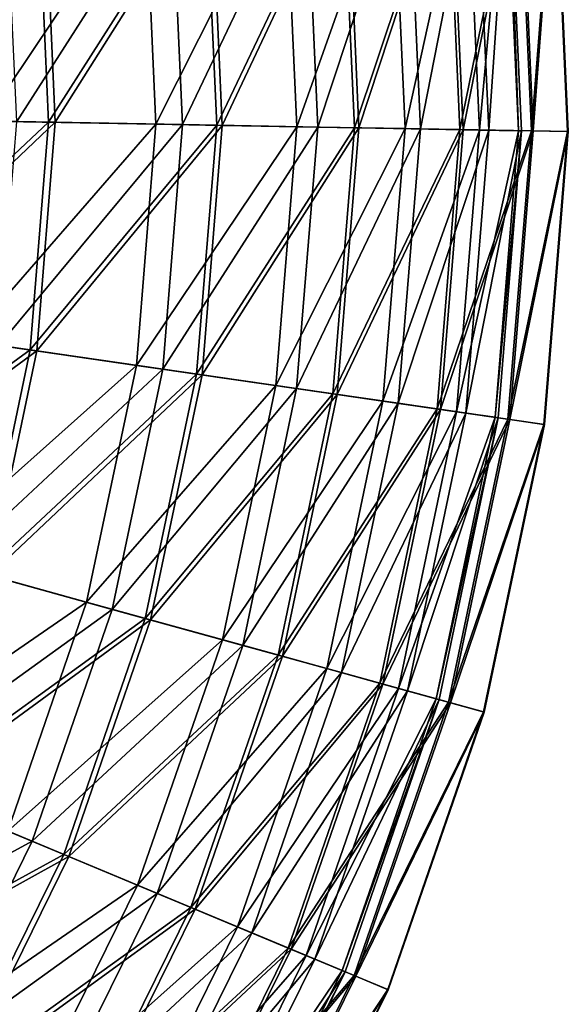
# Model space of a CAD drawing. Header units: millimetres. Extents: x 0 to 178, y -223 to 0.
# Tile 197 of 217: x 158 to 178, y -169 to -132. Entities that reach past the tile are written whole.
import ezdxf

# ---------------------------------------------------------------- set-up
doc = ezdxf.new("R2010")
doc.units = ezdxf.units.MM
doc.header["$LTSCALE"] = 25.4
doc.layers.get('0').update_dxf_attribs({"true_color": 0xff5454})

# ---------------------------------------------------------------- blocks, each defined once
blk = doc.blocks.new('VETRO-I-9132.STL#1')
at = {"color": 35, "true_color": 0x816c61}
mesh = blk.add_polyface(dxfattribs=at)
corners = [(189.409, 104.099, -337.843), (191.639, 115.069, -327.163), (192.132, 104.049, -327.163), (188.931, 114.777, -337.843)]
mesh.append_faces([[corners[k] for k in face] for face in [(0, 1, 2), (1, 0, 3)]], dxfattribs={"vtx0": -1, "color": 35})
mesh = blk.add_polyface(dxfattribs=at)
corners = [(191.714, 115.077, -294.266), (189.532, 104.096, -283.574), (192.206, 104.048, -294.266), (189.054, 114.791, -283.574)]
mesh.append_faces([[corners[k] for k in face] for face in [(0, 1, 2), (1, 0, 3)]], dxfattribs={"vtx0": -1, "color": 35})
mesh = blk.add_polyface(dxfattribs=at)
corners = [(191.147, 115.016, -316.916), (190.15, 104.085, -327.756), (191.637, 104.058, -316.916), (189.669, 114.857, -327.756)]
mesh.append_faces([[corners[k] for k in face] for face in [(0, 1, 2), (1, 0, 3)]], dxfattribs={"vtx0": -1, "color": 35})
mesh = blk.add_polyface(dxfattribs=at)
corners = [(190.505, 104.079, -295.104), (191.266, 115.029, -305.974), (191.756, 104.056, -305.974), (190.021, 114.895, -295.104)]
mesh.append_faces([[corners[k] for k in face] for face in [(0, 1, 2), (1, 0, 3)]], dxfattribs={"vtx0": -1, "color": 35})
mesh = blk.add_polyface(dxfattribs=at)
corners = [(191.266, 115.029, -305.974), (191.637, 104.058, -316.916), (191.756, 104.056, -305.974), (191.147, 115.016, -316.916)]
mesh.append_faces([[corners[k] for k in face] for face in [(0, 1, 2), (1, 0, 3)]], dxfattribs={"vtx0": -1, "color": 35})
mesh = blk.add_polyface(dxfattribs=at)
corners = [(192.132, 104.049, -327.163), (193.016, 115.218, -316.228), (193.516, 104.024, -316.228), (191.639, 115.069, -327.163)]
mesh.append_faces([[corners[k] for k in face] for face in [(0, 1, 2), (1, 0, 3)]], dxfattribs={"vtx0": -1, "color": 35})
mesh = blk.add_polyface(dxfattribs=at)
corners = [(193.041, 115.221, -305.207), (192.206, 104.048, -294.266), (193.541, 104.023, -305.207), (191.714, 115.077, -294.266)]
mesh.append_faces([[corners[k] for k in face] for face in [(0, 1, 2), (1, 0, 3)]], dxfattribs={"vtx0": -1, "color": 35})
mesh = blk.add_polyface(dxfattribs=at)
corners = [(193.516, 104.024, -316.228), (193.041, 115.221, -305.207), (193.541, 104.023, -305.207), (193.016, 115.218, -316.228)]
mesh.append_faces([[corners[k] for k in face] for face in [(0, 1, 2), (1, 0, 3)]], dxfattribs={"vtx0": -1, "color": 35})
mesh = blk.add_polyface(dxfattribs=at)
corners = [(183.992, 104.197, -274.257), (187.434, 114.616, -284.476), (187.903, 104.126, -284.476), (183.545, 114.196, -274.257)]
mesh.append_faces([[corners[k] for k in face] for face in [(0, 1, 2), (1, 0, 3)]], dxfattribs={"vtx0": -1, "color": 35})
mesh = blk.add_polyface(dxfattribs=at)
corners = [(185.389, 104.172, -348.105), (188.931, 114.777, -337.843), (189.409, 104.099, -337.843), (184.934, 114.346, -348.105)]
mesh.append_faces([[corners[k] for k in face] for face in [(0, 1, 2), (1, 0, 3)]], dxfattribs={"vtx0": -1, "color": 35})
mesh = blk.add_polyface(dxfattribs=at)
corners = [(189.054, 114.791, -283.574), (185.558, 104.169, -273.293), (189.532, 104.096, -283.574), (185.103, 114.364, -273.293)]
mesh.append_faces([[corners[k] for k in face] for face in [(0, 1, 2), (1, 0, 3)]], dxfattribs={"vtx0": -1, "color": 35})
mesh = blk.add_polyface(dxfattribs=at)
corners = [(189.669, 114.857, -327.756), (187.318, 104.137, -338.325), (190.15, 104.085, -327.756), (186.852, 114.553, -338.325)]
mesh.append_faces([[corners[k] for k in face] for face in [(0, 1, 2), (1, 0, 3)]], dxfattribs={"vtx0": -1, "color": 35})
mesh = blk.add_polyface(dxfattribs=at)
corners = [(187.903, 104.126, -284.476), (190.021, 114.895, -295.104), (190.505, 104.079, -295.104), (187.434, 114.616, -284.476)]
mesh.append_faces([[corners[k] for k in face] for face in [(0, 1, 2), (1, 0, 3)]], dxfattribs={"vtx0": -1, "color": 35})
mesh = blk.add_polyface(dxfattribs=at)
corners = [(178.832, 104.291, -264.609), (183.545, 114.196, -274.257), (183.992, 104.197, -274.257), (178.415, 113.643, -264.609)]
mesh.append_faces([[corners[k] for k in face] for face in [(0, 1, 2), (1, 0, 3)]], dxfattribs={"vtx0": -1, "color": 35})
mesh = blk.add_polyface(dxfattribs=at)
corners = [(180.133, 104.267, -357.793), (184.934, 114.346, -348.105), (185.389, 104.172, -348.105), (179.708, 113.782, -357.793)]
mesh.append_faces([[corners[k] for k in face] for face in [(0, 1, 2), (1, 0, 3)]], dxfattribs={"vtx0": -1, "color": 35})
mesh = blk.add_polyface(dxfattribs=at)
corners = [(185.103, 114.364, -273.293), (180.347, 104.263, -263.582), (185.558, 104.169, -273.293), (179.921, 113.805, -263.582)]
mesh.append_faces([[corners[k] for k in face] for face in [(0, 1, 2), (1, 0, 3)]], dxfattribs={"vtx0": -1, "color": 35})
mesh = blk.add_polyface(dxfattribs=at)
corners = [(186.852, 114.553, -338.325), (183.185, 104.212, -348.456), (187.318, 104.137, -338.325), (182.743, 114.11, -348.456)]
mesh.append_faces([[corners[k] for k in face] for face in [(0, 1, 2), (1, 0, 3)]], dxfattribs={"vtx0": -1, "color": 35})
mesh = blk.add_polyface(dxfattribs=at)
corners = [(182.743, 114.11, -348.456), (177.817, 104.309, -357.99), (183.185, 104.212, -348.456), (177.405, 113.534, -357.99)]
mesh.append_faces([[corners[k] for k in face] for face in [(0, 1, 2), (1, 0, 3)]], dxfattribs={"vtx0": -1, "color": 35})
mesh = blk.add_polyface(dxfattribs=at)
corners = [(177.405, 113.534, -357.99), (171.299, 104.428, -366.778), (177.817, 104.309, -357.99), (170.923, 112.834, -366.778)]
mesh.append_faces([[corners[k] for k in face] for face in [(0, 1, 2), (1, 0, 3)]], dxfattribs={"vtx0": -1, "color": 35})
mesh = blk.add_polyface(dxfattribs=at)
corners = [(172.506, 104.406, -255.681), (178.415, 113.643, -264.609), (178.832, 104.291, -264.609), (172.124, 112.964, -255.681)]
mesh.append_faces([[corners[k] for k in face] for face in [(0, 1, 2), (1, 0, 3)]], dxfattribs={"vtx0": -1, "color": 35})
mesh = blk.add_polyface(dxfattribs=at)
corners = [(173.723, 104.384, -366.758), (179.708, 113.782, -357.793), (180.133, 104.267, -357.793), (173.334, 113.094, -366.758)]
mesh.append_faces([[corners[k] for k in face] for face in [(0, 1, 2), (1, 0, 3)]], dxfattribs={"vtx0": -1, "color": 35})
mesh = blk.add_polyface(dxfattribs=at)
corners = [(179.921, 113.805, -263.582), (173.978, 104.379, -254.588), (180.347, 104.263, -263.582), (173.587, 113.122, -254.588)]
mesh.append_faces([[corners[k] for k in face] for face in [(0, 1, 2), (1, 0, 3)]], dxfattribs={"vtx0": -1, "color": 35})
mesh = blk.add_polyface(dxfattribs=at)
corners = [(166.255, 104.52, -374.863), (173.334, 113.094, -366.758), (173.723, 104.384, -366.758), (165.908, 112.293, -374.863)]
mesh.append_faces([[corners[k] for k in face] for face in [(0, 1, 2), (1, 0, 3)]], dxfattribs={"vtx0": -1, "color": 35})
mesh = blk.add_polyface(dxfattribs=at)
corners = [(173.587, 113.122, -254.588), (166.547, 104.515, -246.448), (173.978, 104.379, -254.588), (166.198, 112.325, -246.448)]
mesh.append_faces([[corners[k] for k in face] for face in [(0, 1, 2), (1, 0, 3)]], dxfattribs={"vtx0": -1, "color": 35})
mesh = blk.add_polyface(dxfattribs=at)
corners = [(165.626, 96.764, -374.863), (173.723, 104.384, -366.758), (173.017, 95.693, -366.758), (166.255, 104.52, -374.863)]
mesh.append_faces([[corners[k] for k in face] for face in [(0, 1, 2), (1, 0, 3)]], dxfattribs={"vtx0": -1, "color": 35})
mesh = blk.add_polyface(dxfattribs=at)
corners = [(173.978, 104.379, -254.588), (165.914, 96.722, -246.448), (173.269, 95.657, -254.588), (166.547, 104.515, -246.448)]
mesh.append_faces([[corners[k] for k in face] for face in [(0, 1, 2), (1, 0, 3)]], dxfattribs={"vtx0": -1, "color": 35})
mesh = blk.add_polyface(dxfattribs=at)
corners = [(177.817, 104.309, -357.99), (170.618, 96.041, -366.778), (177.07, 95.106, -357.99), (171.299, 104.428, -366.778)]
mesh.append_faces([[corners[k] for k in face] for face in [(0, 1, 2), (1, 0, 3)]], dxfattribs={"vtx0": -1, "color": 35})
mesh = blk.add_polyface(dxfattribs=at)
corners = [(171.813, 95.868, -255.681), (178.832, 104.291, -264.609), (178.075, 94.961, -264.609), (172.506, 104.406, -255.681)]
mesh.append_faces([[corners[k] for k in face] for face in [(0, 1, 2), (1, 0, 3)]], dxfattribs={"vtx0": -1, "color": 35})
mesh = blk.add_polyface(dxfattribs=at)
corners = [(173.017, 95.693, -366.758), (180.133, 104.267, -357.793), (179.362, 94.774, -357.793), (173.723, 104.384, -366.758)]
mesh.append_faces([[corners[k] for k in face] for face in [(0, 1, 2), (1, 0, 3)]], dxfattribs={"vtx0": -1, "color": 35})
mesh = blk.add_polyface(dxfattribs=at)
corners = [(180.347, 104.263, -263.582), (173.269, 95.657, -254.588), (179.574, 94.744, -263.582), (173.978, 104.379, -254.588)]
mesh.append_faces([[corners[k] for k in face] for face in [(0, 1, 2), (1, 0, 3)]], dxfattribs={"vtx0": -1, "color": 35})
mesh = blk.add_polyface(dxfattribs=at)
corners = [(183.185, 104.212, -348.456), (177.07, 95.106, -357.99), (182.383, 94.337, -348.456), (177.817, 104.309, -357.99)]
mesh.append_faces([[corners[k] for k in face] for face in [(0, 1, 2), (1, 0, 3)]], dxfattribs={"vtx0": -1, "color": 35})
mesh = blk.add_polyface(dxfattribs=at)
corners = [(178.075, 94.961, -264.609), (183.992, 104.197, -274.257), (183.182, 94.221, -274.257), (178.832, 104.291, -264.609)]
mesh.append_faces([[corners[k] for k in face] for face in [(0, 1, 2), (1, 0, 3)]], dxfattribs={"vtx0": -1, "color": 35})
mesh = blk.add_polyface(dxfattribs=at)
corners = [(179.362, 94.774, -357.793), (185.389, 104.172, -348.105), (184.564, 94.021, -348.105), (180.133, 104.267, -357.793)]
mesh.append_faces([[corners[k] for k in face] for face in [(0, 1, 2), (1, 0, 3)]], dxfattribs={"vtx0": -1, "color": 35})
mesh = blk.add_polyface(dxfattribs=at)
corners = [(185.558, 104.169, -273.293), (179.574, 94.744, -263.582), (184.732, 93.996, -273.293), (180.347, 104.263, -263.582)]
mesh.append_faces([[corners[k] for k in face] for face in [(0, 1, 2), (1, 0, 3)]], dxfattribs={"vtx0": -1, "color": 35})
mesh = blk.add_polyface(dxfattribs=at)
corners = [(187.318, 104.137, -338.325), (182.383, 94.337, -348.456), (186.474, 93.744, -338.325), (183.185, 104.212, -348.456)]
mesh.append_faces([[corners[k] for k in face] for face in [(0, 1, 2), (1, 0, 3)]], dxfattribs={"vtx0": -1, "color": 35})
mesh = blk.add_polyface(dxfattribs=at)
corners = [(183.182, 94.221, -274.257), (187.903, 104.126, -284.476), (187.053, 93.66, -284.476), (183.992, 104.197, -274.257)]
mesh.append_faces([[corners[k] for k in face] for face in [(0, 1, 2), (1, 0, 3)]], dxfattribs={"vtx0": -1, "color": 35})
mesh = blk.add_polyface(dxfattribs=at)
corners = [(184.564, 94.021, -348.105), (189.409, 104.099, -337.843), (188.543, 93.444, -337.843), (185.389, 104.172, -348.105)]
mesh.append_faces([[corners[k] for k in face] for face in [(0, 1, 2), (1, 0, 3)]], dxfattribs={"vtx0": -1, "color": 35})
mesh = blk.add_polyface(dxfattribs=at)
corners = [(189.532, 104.096, -283.574), (184.732, 93.996, -273.293), (188.665, 93.427, -283.574), (185.558, 104.169, -273.293)]
mesh.append_faces([[corners[k] for k in face] for face in [(0, 1, 2), (1, 0, 3)]], dxfattribs={"vtx0": -1, "color": 35})
mesh = blk.add_polyface(dxfattribs=at)
corners = [(190.15, 104.085, -327.756), (186.474, 93.744, -338.325), (189.277, 93.338, -327.756), (187.318, 104.137, -338.325)]
mesh.append_faces([[corners[k] for k in face] for face in [(0, 1, 2), (1, 0, 3)]], dxfattribs={"vtx0": -1, "color": 35})
mesh = blk.add_polyface(dxfattribs=at)
corners = [(187.053, 93.66, -284.476), (190.505, 104.079, -295.104), (189.628, 93.287, -295.104), (187.903, 104.126, -284.476)]
mesh.append_faces([[corners[k] for k in face] for face in [(0, 1, 2), (1, 0, 3)]], dxfattribs={"vtx0": -1, "color": 35})
mesh = blk.add_polyface(dxfattribs=at)
corners = [(188.543, 93.444, -337.843), (192.132, 104.049, -327.163), (191.239, 93.054, -327.163), (189.409, 104.099, -337.843)]
mesh.append_faces([[corners[k] for k in face] for face in [(0, 1, 2), (1, 0, 3)]], dxfattribs={"vtx0": -1, "color": 35})
mesh = blk.add_polyface(dxfattribs=at)
corners = [(192.206, 104.048, -294.266), (188.665, 93.427, -283.574), (191.313, 93.043, -294.266), (189.532, 104.096, -283.574)]
mesh.append_faces([[corners[k] for k in face] for face in [(0, 1, 2), (1, 0, 3)]], dxfattribs={"vtx0": -1, "color": 35})
mesh = blk.add_polyface(dxfattribs=at)
corners = [(191.637, 104.058, -316.916), (189.277, 93.338, -327.756), (190.749, 93.125, -316.916), (190.15, 104.085, -327.756)]
mesh.append_faces([[corners[k] for k in face] for face in [(0, 1, 2), (1, 0, 3)]], dxfattribs={"vtx0": -1, "color": 35})
mesh = blk.add_polyface(dxfattribs=at)
corners = [(189.628, 93.287, -295.104), (191.756, 104.056, -305.974), (190.867, 93.108, -305.974), (190.505, 104.079, -295.104)]
mesh.append_faces([[corners[k] for k in face] for face in [(0, 1, 2), (1, 0, 3)]], dxfattribs={"vtx0": -1, "color": 35})
mesh = blk.add_polyface(dxfattribs=at)
corners = [(191.756, 104.056, -305.974), (190.749, 93.125, -316.916), (190.867, 93.108, -305.974), (191.637, 104.058, -316.916)]
mesh.append_faces([[corners[k] for k in face] for face in [(0, 1, 2), (1, 0, 3)]], dxfattribs={"vtx0": -1, "color": 35})
mesh = blk.add_polyface(dxfattribs=at)
corners = [(191.239, 93.054, -327.163), (193.516, 104.024, -316.228), (192.609, 92.855, -316.228), (192.132, 104.049, -327.163)]
mesh.append_faces([[corners[k] for k in face] for face in [(0, 1, 2), (1, 0, 3)]], dxfattribs={"vtx0": -1, "color": 35})
mesh = blk.add_polyface(dxfattribs=at)
corners = [(193.541, 104.023, -305.207), (191.313, 93.043, -294.266), (192.634, 92.852, -305.207), (192.206, 104.048, -294.266)]
mesh.append_faces([[corners[k] for k in face] for face in [(0, 1, 2), (1, 0, 3)]], dxfattribs={"vtx0": -1, "color": 35})
mesh = blk.add_polyface(dxfattribs=at)
corners = [(192.609, 92.855, -316.228), (193.541, 104.023, -305.207), (192.634, 92.852, -305.207), (193.516, 104.024, -316.228)]
mesh.append_faces([[corners[k] for k in face] for face in [(0, 1, 2), (1, 0, 3)]], dxfattribs={"vtx0": -1, "color": 35})
mesh = blk.add_polyface(dxfattribs=at)
corners = [(164.029, 89.148, -374.863), (173.017, 95.693, -366.758), (171.228, 87.16, -366.758), (165.626, 96.764, -374.863)]
mesh.append_faces([[corners[k] for k in face] for face in [(0, 1, 2), (1, 0, 3)]], dxfattribs={"vtx0": -1, "color": 35})
mesh = blk.add_polyface(dxfattribs=at)
corners = [(173.269, 95.657, -254.588), (164.31, 89.071, -246.448), (171.473, 87.092, -254.588), (165.914, 96.722, -246.448)]
mesh.append_faces([[corners[k] for k in face] for face in [(0, 1, 2), (1, 0, 3)]], dxfattribs={"vtx0": -1, "color": 35})
mesh = blk.add_polyface(dxfattribs=at)
corners = [(177.07, 95.106, -357.99), (168.891, 87.805, -366.778), (175.175, 86.069, -357.99), (170.618, 96.041, -366.778)]
mesh.append_faces([[corners[k] for k in face] for face in [(0, 1, 2), (1, 0, 3)]], dxfattribs={"vtx0": -1, "color": 35})
mesh = blk.add_polyface(dxfattribs=at)
corners = [(170.055, 87.484, -255.681), (178.075, 94.961, -264.609), (176.154, 85.799, -264.609), (171.813, 95.868, -255.681)]
mesh.append_faces([[corners[k] for k in face] for face in [(0, 1, 2), (1, 0, 3)]], dxfattribs={"vtx0": -1, "color": 35})
mesh = blk.add_polyface(dxfattribs=at)
corners = [(171.228, 87.16, -366.758), (179.362, 94.774, -357.793), (177.408, 85.453, -357.793), (173.017, 95.693, -366.758)]
mesh.append_faces([[corners[k] for k in face] for face in [(0, 1, 2), (1, 0, 3)]], dxfattribs={"vtx0": -1, "color": 35})
mesh = blk.add_polyface(dxfattribs=at)
corners = [(179.574, 94.744, -263.582), (171.473, 87.092, -254.588), (177.614, 85.396, -263.582), (173.269, 95.657, -254.588)]
mesh.append_faces([[corners[k] for k in face] for face in [(0, 1, 2), (1, 0, 3)]], dxfattribs={"vtx0": -1, "color": 35})
mesh = blk.add_polyface(dxfattribs=at)
corners = [(182.383, 94.337, -348.456), (175.175, 86.069, -357.99), (180.35, 84.64, -348.456), (177.07, 95.106, -357.99)]
mesh.append_faces([[corners[k] for k in face] for face in [(0, 1, 2), (1, 0, 3)]], dxfattribs={"vtx0": -1, "color": 35})
mesh = blk.add_polyface(dxfattribs=at)
corners = [(176.154, 85.799, -264.609), (183.182, 94.221, -274.257), (181.128, 84.425, -274.257), (178.075, 94.961, -264.609)]
mesh.append_faces([[corners[k] for k in face] for face in [(0, 1, 2), (1, 0, 3)]], dxfattribs={"vtx0": -1, "color": 35})
mesh = blk.add_polyface(dxfattribs=at)
corners = [(177.408, 85.453, -357.793), (184.564, 94.021, -348.105), (182.474, 84.053, -348.105), (179.362, 94.774, -357.793)]
mesh.append_faces([[corners[k] for k in face] for face in [(0, 1, 2), (1, 0, 3)]], dxfattribs={"vtx0": -1, "color": 35})
mesh = blk.add_polyface(dxfattribs=at)
corners = [(184.732, 93.996, -273.293), (177.614, 85.396, -263.582), (182.638, 84.008, -273.293), (179.574, 94.744, -263.582)]
mesh.append_faces([[corners[k] for k in face] for face in [(0, 1, 2), (1, 0, 3)]], dxfattribs={"vtx0": -1, "color": 35})
mesh = blk.add_polyface(dxfattribs=at)
corners = [(186.474, 93.744, -338.325), (180.35, 84.64, -348.456), (184.334, 83.539, -338.325), (182.383, 94.337, -348.456)]
mesh.append_faces([[corners[k] for k in face] for face in [(0, 1, 2), (1, 0, 3)]], dxfattribs={"vtx0": -1, "color": 35})
mesh = blk.add_polyface(dxfattribs=at)
corners = [(181.128, 84.425, -274.257), (187.053, 93.66, -284.476), (184.898, 83.383, -284.476), (183.182, 94.221, -274.257)]
mesh.append_faces([[corners[k] for k in face] for face in [(0, 1, 2), (1, 0, 3)]], dxfattribs={"vtx0": -1, "color": 35})
mesh = blk.add_polyface(dxfattribs=at)
corners = [(182.474, 84.053, -348.105), (188.543, 93.444, -337.843), (186.35, 82.982, -337.843), (184.564, 94.021, -348.105)]
mesh.append_faces([[corners[k] for k in face] for face in [(0, 1, 2), (1, 0, 3)]], dxfattribs={"vtx0": -1, "color": 35})
mesh = blk.add_polyface(dxfattribs=at)
corners = [(188.665, 93.427, -283.574), (182.638, 84.008, -273.293), (186.468, 82.95, -283.574), (184.732, 93.996, -273.293)]
mesh.append_faces([[corners[k] for k in face] for face in [(0, 1, 2), (1, 0, 3)]], dxfattribs={"vtx0": -1, "color": 35})
mesh = blk.add_polyface(dxfattribs=at)
corners = [(189.277, 93.338, -327.756), (184.334, 83.539, -338.325), (187.064, 82.785, -327.756), (186.474, 93.744, -338.325)]
mesh.append_faces([[corners[k] for k in face] for face in [(0, 1, 2), (1, 0, 3)]], dxfattribs={"vtx0": -1, "color": 35})
mesh = blk.add_polyface(dxfattribs=at)
corners = [(184.898, 83.383, -284.476), (189.628, 93.287, -295.104), (187.406, 82.691, -295.104), (187.053, 93.66, -284.476)]
mesh.append_faces([[corners[k] for k in face] for face in [(0, 1, 2), (1, 0, 3)]], dxfattribs={"vtx0": -1, "color": 35})
mesh = blk.add_polyface(dxfattribs=at)
corners = [(186.35, 82.982, -337.843), (191.239, 93.054, -327.163), (188.975, 82.257, -327.163), (188.543, 93.444, -337.843)]
mesh.append_faces([[corners[k] for k in face] for face in [(0, 1, 2), (1, 0, 3)]], dxfattribs={"vtx0": -1, "color": 35})
mesh = blk.add_polyface(dxfattribs=at)
corners = [(191.313, 93.043, -294.266), (186.468, 82.95, -283.574), (189.047, 82.237, -294.266), (188.665, 93.427, -283.574)]
mesh.append_faces([[corners[k] for k in face] for face in [(0, 1, 2), (1, 0, 3)]], dxfattribs={"vtx0": -1, "color": 35})
mesh = blk.add_polyface(dxfattribs=at)
corners = [(190.749, 93.125, -316.916), (187.064, 82.785, -327.756), (188.498, 82.389, -316.916), (189.277, 93.338, -327.756)]
mesh.append_faces([[corners[k] for k in face] for face in [(0, 1, 2), (1, 0, 3)]], dxfattribs={"vtx0": -1, "color": 35})
mesh = blk.add_polyface(dxfattribs=at)
corners = [(187.406, 82.691, -295.104), (190.867, 93.108, -305.974), (188.613, 82.357, -305.974), (189.628, 93.287, -295.104)]
mesh.append_faces([[corners[k] for k in face] for face in [(0, 1, 2), (1, 0, 3)]], dxfattribs={"vtx0": -1, "color": 35})
mesh = blk.add_polyface(dxfattribs=at)
corners = [(190.867, 93.108, -305.974), (188.498, 82.389, -316.916), (188.613, 82.357, -305.974), (190.749, 93.125, -316.916)]
mesh.append_faces([[corners[k] for k in face] for face in [(0, 1, 2), (1, 0, 3)]], dxfattribs={"vtx0": -1, "color": 35})
mesh = blk.add_polyface(dxfattribs=at)
corners = [(188.975, 82.257, -327.163), (192.609, 92.855, -316.228), (190.31, 81.889, -316.228), (191.239, 93.054, -327.163)]
mesh.append_faces([[corners[k] for k in face] for face in [(0, 1, 2), (1, 0, 3)]], dxfattribs={"vtx0": -1, "color": 35})
mesh = blk.add_polyface(dxfattribs=at)
corners = [(192.634, 92.852, -305.207), (189.047, 82.237, -294.266), (190.334, 81.882, -305.207), (191.313, 93.043, -294.266)]
mesh.append_faces([[corners[k] for k in face] for face in [(0, 1, 2), (1, 0, 3)]], dxfattribs={"vtx0": -1, "color": 35})
mesh = blk.add_polyface(dxfattribs=at)
corners = [(190.31, 81.889, -316.228), (192.634, 92.852, -305.207), (190.334, 81.882, -305.207), (192.609, 92.855, -316.228)]
mesh.append_faces([[corners[k] for k in face] for face in [(0, 1, 2), (1, 0, 3)]], dxfattribs={"vtx0": -1, "color": 35})
mesh = blk.add_polyface(dxfattribs=at)
corners = [(175.175, 86.069, -357.99), (166.145, 79.851, -366.778), (172.163, 77.341, -357.99), (168.891, 87.805, -366.778)]
mesh.append_faces([[corners[k] for k in face] for face in [(0, 1, 2), (1, 0, 3)]], dxfattribs={"vtx0": -1, "color": 35})
mesh = blk.add_polyface(dxfattribs=at)
corners = [(167.26, 79.386, -255.681), (176.154, 85.799, -264.609), (173.1, 76.95, -264.609), (170.055, 87.484, -255.681)]
mesh.append_faces([[corners[k] for k in face] for face in [(0, 1, 2), (1, 0, 3)]], dxfattribs={"vtx0": -1, "color": 35})
mesh = blk.add_polyface(dxfattribs=at)
corners = [(168.383, 78.918, -366.758), (177.408, 85.453, -357.793), (174.3, 76.449, -357.793), (171.228, 87.16, -366.758)]
mesh.append_faces([[corners[k] for k in face] for face in [(0, 1, 2), (1, 0, 3)]], dxfattribs={"vtx0": -1, "color": 35})
mesh = blk.add_polyface(dxfattribs=at)
corners = [(177.614, 85.396, -263.582), (168.618, 78.82, -254.588), (174.498, 76.367, -263.582), (171.473, 87.092, -254.588)]
mesh.append_faces([[corners[k] for k in face] for face in [(0, 1, 2), (1, 0, 3)]], dxfattribs={"vtx0": -1, "color": 35})
mesh = blk.add_polyface(dxfattribs=at)
corners = [(180.35, 84.64, -348.456), (172.163, 77.341, -357.99), (177.118, 75.274, -348.456), (175.175, 86.069, -357.99)]
mesh.append_faces([[corners[k] for k in face] for face in [(0, 1, 2), (1, 0, 3)]], dxfattribs={"vtx0": -1, "color": 35})
mesh = blk.add_polyface(dxfattribs=at)
corners = [(173.1, 76.95, -264.609), (181.128, 84.425, -274.257), (177.862, 74.964, -274.257), (176.154, 85.799, -264.609)]
mesh.append_faces([[corners[k] for k in face] for face in [(0, 1, 2), (1, 0, 3)]], dxfattribs={"vtx0": -1, "color": 35})
mesh = blk.add_polyface(dxfattribs=at)
corners = [(174.3, 76.449, -357.793), (182.474, 84.053, -348.105), (179.151, 74.426, -348.105), (177.408, 85.453, -357.793)]
mesh.append_faces([[corners[k] for k in face] for face in [(0, 1, 2), (1, 0, 3)]], dxfattribs={"vtx0": -1, "color": 35})
mesh = blk.add_polyface(dxfattribs=at)
corners = [(182.638, 84.008, -273.293), (174.498, 76.367, -263.582), (179.308, 74.361, -273.293), (177.614, 85.396, -263.582)]
mesh.append_faces([[corners[k] for k in face] for face in [(0, 1, 2), (1, 0, 3)]], dxfattribs={"vtx0": -1, "color": 35})
mesh = blk.add_polyface(dxfattribs=at)
corners = [(184.334, 83.539, -338.325), (177.118, 75.274, -348.456), (180.932, 73.683, -338.325), (180.35, 84.64, -348.456)]
mesh.append_faces([[corners[k] for k in face] for face in [(0, 1, 2), (1, 0, 3)]], dxfattribs={"vtx0": -1, "color": 35})
mesh = blk.add_polyface(dxfattribs=at)
corners = [(177.862, 74.964, -274.257), (184.898, 83.383, -284.476), (181.472, 73.458, -284.476), (181.128, 84.425, -274.257)]
mesh.append_faces([[corners[k] for k in face] for face in [(0, 1, 2), (1, 0, 3)]], dxfattribs={"vtx0": -1, "color": 35})
mesh = blk.add_polyface(dxfattribs=at)
corners = [(179.151, 74.426, -348.105), (186.35, 82.982, -337.843), (182.862, 72.878, -337.843), (182.474, 84.053, -348.105)]
mesh.append_faces([[corners[k] for k in face] for face in [(0, 1, 2), (1, 0, 3)]], dxfattribs={"vtx0": -1, "color": 35})
mesh = blk.add_polyface(dxfattribs=at)
corners = [(186.468, 82.95, -283.574), (179.308, 74.361, -273.293), (182.976, 72.831, -283.574), (182.638, 84.008, -273.293)]
mesh.append_faces([[corners[k] for k in face] for face in [(0, 1, 2), (1, 0, 3)]], dxfattribs={"vtx0": -1, "color": 35})
mesh = blk.add_polyface(dxfattribs=at)
corners = [(187.064, 82.785, -327.756), (180.932, 73.683, -338.325), (183.546, 72.593, -327.756), (184.334, 83.539, -338.325)]
mesh.append_faces([[corners[k] for k in face] for face in [(0, 1, 2), (1, 0, 3)]], dxfattribs={"vtx0": -1, "color": 35})
mesh = blk.add_polyface(dxfattribs=at)
corners = [(181.472, 73.458, -284.476), (187.406, 82.691, -295.104), (183.874, 72.456, -295.104), (184.898, 83.383, -284.476)]
mesh.append_faces([[corners[k] for k in face] for face in [(0, 1, 2), (1, 0, 3)]], dxfattribs={"vtx0": -1, "color": 35})
mesh = blk.add_polyface(dxfattribs=at)
corners = [(182.862, 72.878, -337.843), (188.975, 82.257, -327.163), (185.376, 71.83, -327.163), (186.35, 82.982, -337.843)]
mesh.append_faces([[corners[k] for k in face] for face in [(0, 1, 2), (1, 0, 3)]], dxfattribs={"vtx0": -1, "color": 35})
mesh = blk.add_polyface(dxfattribs=at)
corners = [(189.047, 82.237, -294.266), (182.976, 72.831, -283.574), (185.445, 71.801, -294.266), (186.468, 82.95, -283.574)]
mesh.append_faces([[corners[k] for k in face] for face in [(0, 1, 2), (1, 0, 3)]], dxfattribs={"vtx0": -1, "color": 35})
mesh = blk.add_polyface(dxfattribs=at)
corners = [(188.498, 82.389, -316.916), (183.546, 72.593, -327.756), (184.919, 72.02, -316.916), (187.064, 82.785, -327.756)]
mesh.append_faces([[corners[k] for k in face] for face in [(0, 1, 2), (1, 0, 3)]], dxfattribs={"vtx0": -1, "color": 35})
mesh = blk.add_polyface(dxfattribs=at)
corners = [(183.874, 72.456, -295.104), (188.613, 82.357, -305.974), (185.029, 71.974, -305.974), (187.406, 82.691, -295.104)]
mesh.append_faces([[corners[k] for k in face] for face in [(0, 1, 2), (1, 0, 3)]], dxfattribs={"vtx0": -1, "color": 35})
mesh = blk.add_polyface(dxfattribs=at)
corners = [(188.613, 82.357, -305.974), (184.919, 72.02, -316.916), (185.029, 71.974, -305.974), (188.498, 82.389, -316.916)]
mesh.append_faces([[corners[k] for k in face] for face in [(0, 1, 2), (1, 0, 3)]], dxfattribs={"vtx0": -1, "color": 35})
mesh = blk.add_polyface(dxfattribs=at)
corners = [(185.376, 71.83, -327.163), (190.31, 81.889, -316.228), (186.654, 71.296, -316.228), (188.975, 82.257, -327.163)]
mesh.append_faces([[corners[k] for k in face] for face in [(0, 1, 2), (1, 0, 3)]], dxfattribs={"vtx0": -1, "color": 35})
mesh = blk.add_polyface(dxfattribs=at)
corners = [(190.334, 81.882, -305.207), (185.445, 71.801, -294.266), (186.677, 71.287, -305.207), (189.047, 82.237, -294.266)]
mesh.append_faces([[corners[k] for k in face] for face in [(0, 1, 2), (1, 0, 3)]], dxfattribs={"vtx0": -1, "color": 35})
mesh = blk.add_polyface(dxfattribs=at)
corners = [(186.654, 71.296, -316.228), (190.334, 81.882, -305.207), (186.677, 71.287, -305.207), (190.31, 81.889, -316.228)]
mesh.append_faces([[corners[k] for k in face] for face in [(0, 1, 2), (1, 0, 3)]], dxfattribs={"vtx0": -1, "color": 35})
mesh = blk.add_polyface(dxfattribs=at)
corners = [(163.472, 71.703, -255.681), (173.1, 76.95, -264.609), (168.96, 68.554, -264.609), (167.26, 79.386, -255.681)]
mesh.append_faces([[corners[k] for k in face] for face in [(0, 1, 2), (1, 0, 3)]], dxfattribs={"vtx0": -1, "color": 35})
mesh = blk.add_polyface(dxfattribs=at)
corners = [(164.528, 71.097, -366.758), (174.3, 76.449, -357.793), (170.089, 67.907, -357.793), (168.383, 78.918, -366.758)]
mesh.append_faces([[corners[k] for k in face] for face in [(0, 1, 2), (1, 0, 3)]], dxfattribs={"vtx0": -1, "color": 35})
mesh = blk.add_polyface(dxfattribs=at)
corners = [(174.498, 76.367, -263.582), (164.749, 70.97, -254.588), (170.275, 67.8, -263.582), (168.618, 78.82, -254.588)]
mesh.append_faces([[corners[k] for k in face] for face in [(0, 1, 2), (1, 0, 3)]], dxfattribs={"vtx0": -1, "color": 35})
mesh = blk.add_polyface(dxfattribs=at)
corners = [(177.118, 75.274, -348.456), (168.08, 69.059, -357.99), (172.737, 66.388, -348.456), (172.163, 77.341, -357.99)]
mesh.append_faces([[corners[k] for k in face] for face in [(0, 1, 2), (1, 0, 3)]], dxfattribs={"vtx0": -1, "color": 35})
mesh = blk.add_polyface(dxfattribs=at)
corners = [(168.96, 68.554, -264.609), (177.862, 74.964, -274.257), (173.436, 65.986, -274.257), (173.1, 76.95, -264.609)]
mesh.append_faces([[corners[k] for k in face] for face in [(0, 1, 2), (1, 0, 3)]], dxfattribs={"vtx0": -1, "color": 35})
mesh = blk.add_polyface(dxfattribs=at)
corners = [(170.089, 67.907, -357.793), (179.151, 74.426, -348.105), (174.648, 65.291, -348.105), (174.3, 76.449, -357.793)]
mesh.append_faces([[corners[k] for k in face] for face in [(0, 1, 2), (1, 0, 3)]], dxfattribs={"vtx0": -1, "color": 35})
mesh = blk.add_polyface(dxfattribs=at)
corners = [(179.308, 74.361, -273.293), (170.275, 67.8, -263.582), (174.796, 65.207, -273.293), (174.498, 76.367, -263.582)]
mesh.append_faces([[corners[k] for k in face] for face in [(0, 1, 2), (1, 0, 3)]], dxfattribs={"vtx0": -1, "color": 35})
mesh = blk.add_polyface(dxfattribs=at)
corners = [(180.932, 73.683, -338.325), (172.737, 66.388, -348.456), (176.322, 64.331, -338.325), (177.118, 75.274, -348.456)]
mesh.append_faces([[corners[k] for k in face] for face in [(0, 1, 2), (1, 0, 3)]], dxfattribs={"vtx0": -1, "color": 35})
mesh = blk.add_polyface(dxfattribs=at)
corners = [(173.436, 65.986, -274.257), (181.472, 73.458, -284.476), (176.83, 64.04, -284.476), (177.862, 74.964, -274.257)]
mesh.append_faces([[corners[k] for k in face] for face in [(0, 1, 2), (1, 0, 3)]], dxfattribs={"vtx0": -1, "color": 35})
mesh = blk.add_polyface(dxfattribs=at)
corners = [(174.648, 65.291, -348.105), (182.862, 72.878, -337.843), (178.136, 63.29, -337.843), (179.151, 74.426, -348.105)]
mesh.append_faces([[corners[k] for k in face] for face in [(0, 1, 2), (1, 0, 3)]], dxfattribs={"vtx0": -1, "color": 35})
mesh = blk.add_polyface(dxfattribs=at)
corners = [(182.976, 72.831, -283.574), (174.796, 65.207, -273.293), (178.243, 63.229, -283.574), (179.308, 74.361, -273.293)]
mesh.append_faces([[corners[k] for k in face] for face in [(0, 1, 2), (1, 0, 3)]], dxfattribs={"vtx0": -1, "color": 35})
mesh = blk.add_polyface(dxfattribs=at)
corners = [(183.546, 72.593, -327.756), (176.322, 64.331, -338.325), (178.779, 62.922, -327.756), (180.932, 73.683, -338.325)]
mesh.append_faces([[corners[k] for k in face] for face in [(0, 1, 2), (1, 0, 3)]], dxfattribs={"vtx0": -1, "color": 35})
mesh = blk.add_polyface(dxfattribs=at)
corners = [(176.83, 64.04, -284.476), (183.874, 72.456, -295.104), (179.087, 62.745, -295.104), (181.472, 73.458, -284.476)]
mesh.append_faces([[corners[k] for k in face] for face in [(0, 1, 2), (1, 0, 3)]], dxfattribs={"vtx0": -1, "color": 35})
mesh = blk.add_polyface(dxfattribs=at)
corners = [(178.136, 63.29, -337.843), (185.376, 71.83, -327.163), (180.498, 61.935, -327.163), (182.862, 72.878, -337.843)]
mesh.append_faces([[corners[k] for k in face] for face in [(0, 1, 2), (1, 0, 3)]], dxfattribs={"vtx0": -1, "color": 35})
mesh = blk.add_polyface(dxfattribs=at)
corners = [(185.445, 71.801, -294.266), (178.243, 63.229, -283.574), (180.563, 61.898, -294.266), (182.976, 72.831, -283.574)]
mesh.append_faces([[corners[k] for k in face] for face in [(0, 1, 2), (1, 0, 3)]], dxfattribs={"vtx0": -1, "color": 35})
mesh = blk.add_polyface(dxfattribs=at)
corners = [(184.919, 72.02, -316.916), (178.779, 62.922, -327.756), (180.069, 62.181, -316.916), (183.546, 72.593, -327.756)]
mesh.append_faces([[corners[k] for k in face] for face in [(0, 1, 2), (1, 0, 3)]], dxfattribs={"vtx0": -1, "color": 35})
mesh = blk.add_polyface(dxfattribs=at)
corners = [(179.087, 62.745, -295.104), (185.029, 71.974, -305.974), (180.172, 62.122, -305.974), (183.874, 72.456, -295.104)]
mesh.append_faces([[corners[k] for k in face] for face in [(0, 1, 2), (1, 0, 3)]], dxfattribs={"vtx0": -1, "color": 35})
mesh = blk.add_polyface(dxfattribs=at)
corners = [(185.029, 71.974, -305.974), (180.069, 62.181, -316.916), (180.172, 62.122, -305.974), (184.919, 72.02, -316.916)]
mesh.append_faces([[corners[k] for k in face] for face in [(0, 1, 2), (1, 0, 3)]], dxfattribs={"vtx0": -1, "color": 35})
mesh = blk.add_polyface(dxfattribs=at)
corners = [(180.498, 61.935, -327.163), (186.654, 71.296, -316.228), (181.699, 61.246, -316.228), (185.376, 71.83, -327.163)]
mesh.append_faces([[corners[k] for k in face] for face in [(0, 1, 2), (1, 0, 3)]], dxfattribs={"vtx0": -1, "color": 35})
mesh = blk.add_polyface(dxfattribs=at)
corners = [(186.677, 71.287, -305.207), (180.563, 61.898, -294.266), (181.721, 61.234, -305.207), (185.445, 71.801, -294.266)]
mesh.append_faces([[corners[k] for k in face] for face in [(0, 1, 2), (1, 0, 3)]], dxfattribs={"vtx0": -1, "color": 35})
mesh = blk.add_polyface(dxfattribs=at)
corners = [(181.699, 61.246, -316.228), (186.677, 71.287, -305.207), (181.721, 61.234, -305.207), (186.654, 71.296, -316.228)]
mesh.append_faces([[corners[k] for k in face] for face in [(0, 1, 2), (1, 0, 3)]], dxfattribs={"vtx0": -1, "color": 35})

msp = doc.modelspace()

# ---------------------------------------------------------------- block references
at = {"color": 0}
msp.add_blockref('VETRO-I-9132.STL#1', (-15.066, -239.983, 385.38), dxfattribs=at)

doc.saveas('drawing.dxf')
